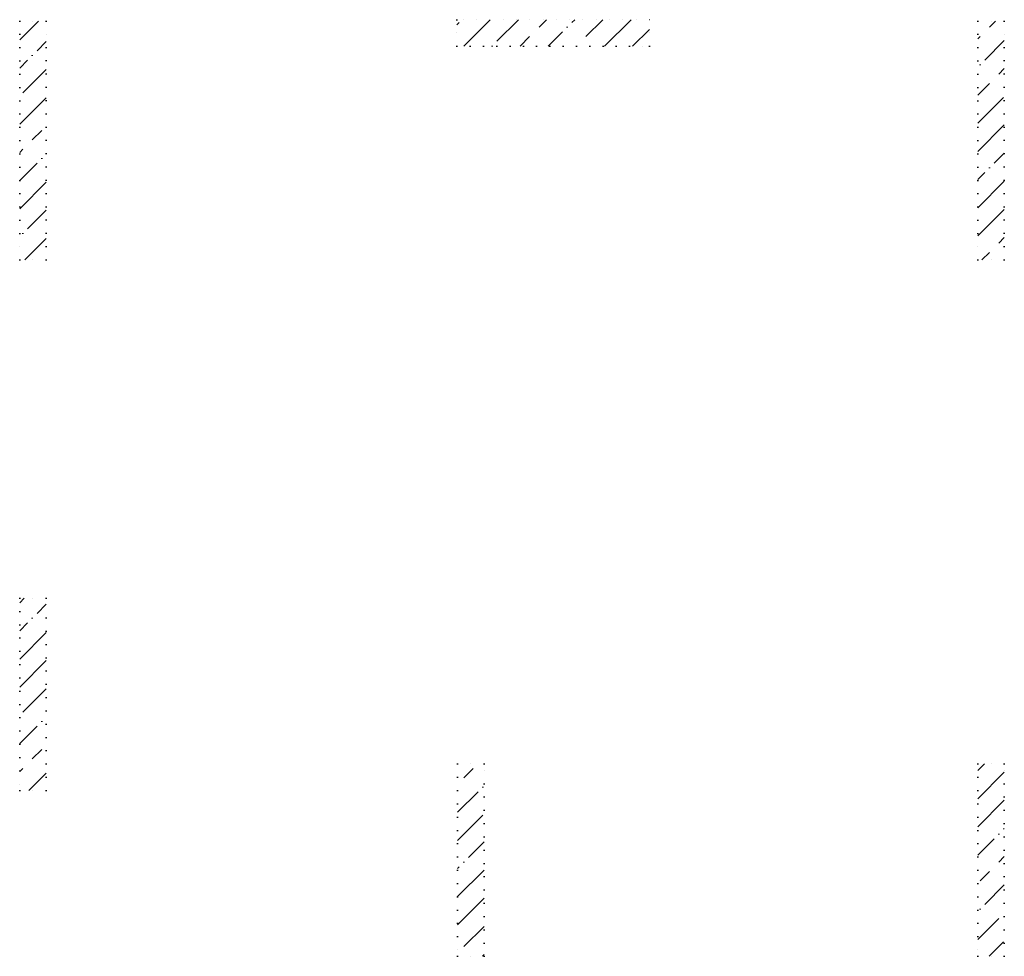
# Model space of a CAD drawing. Header units: millimetres. Extents: x 24002 to 102045, y -250 to 61883.
# Tile 2 of 31: x 35720 to 43140, y -250 to 6810. Entities that reach past the tile are written whole.
import ezdxf

# ---------------------------------------------------------------- set-up
doc = ezdxf.new("R2010")
doc.units = ezdxf.units.MM
doc.linetypes.add('______9', pattern=[100, 0, -100])
doc.layers.add('Колонна (1)', color=7, linetype='Continuous', lineweight=35)
doc.layers.add('Колонна (2)', color=7, linetype='Continuous', lineweight=35)
pattern_1 = [(45, (0, 0), (-212.132, 212.132), [400, -50, 0, -50]), (45, (-106.07, 106.07), (-212.132, 212.132), [800, -100, 100, -100])]

msp = doc.modelspace()

# ---------------------------------------------------------------- hatches: boundary and pattern name
at = {"layer": 'Колонна (1)', "lineweight": 18, "transparency": 33554687}
h = msp.add_hatch(dxfattribs=at)
h.set_pattern_fill('__________539', color=256, scale=100, style=0, pattern_type=2)
h.set_pattern_definition(pattern_1)
h.paths.add_polyline_path([(35720, 6800), (35720, 5000), (35920, 5000), (35920, 6800)], flags=0)
h = msp.add_hatch(dxfattribs=at)
h.set_pattern_fill('__________539', color=256, scale=100, style=0, pattern_type=2)
h.set_pattern_definition(pattern_1)
h.paths.add_polyline_path([(42940, 6800), (42940, 5000), (43140, 5000), (43140, 6800)], flags=0)
at = {"layer": 'Колонна (2)', "lineweight": 18, "transparency": 33554687}
h = msp.add_hatch(dxfattribs=at)
h.set_pattern_fill('__________539', color=256, scale=100, style=0, pattern_type=2)
h.set_pattern_definition(pattern_1)
h.paths.add_polyline_path([(39015, 6610), (40465, 6610), (40465, 6810), (39015, 6810)], flags=0)
h = msp.add_hatch(dxfattribs=at)
h.set_pattern_fill('__________539', color=256, scale=100, style=0, pattern_type=2)
h.set_pattern_definition(pattern_1)
h.paths.add_polyline_path([(35720, 2450), (35720, 1000), (35920, 1000), (35920, 2450)], flags=0)
h = msp.add_hatch(dxfattribs=at)
h.set_pattern_fill('__________539', color=256, scale=100, style=0, pattern_type=2)
h.set_pattern_definition(pattern_1)
h.paths.add_polyline_path([(39020, 1200), (39020, -250), (39220, -250), (39220, 1200)], flags=0)
h = msp.add_hatch(dxfattribs=at)
h.set_pattern_fill('__________539', color=256, scale=100, style=0, pattern_type=2)
h.set_pattern_definition(pattern_1)
h.paths.add_polyline_path([(42940, 1200), (42940, -250), (43140, -250), (43140, 1200)], flags=0)

# ---------------------------------------------------------------- linework, layer by layer
at = {"layer": 'Колонна (1)', "color": 7, "linetype": '______9', "lineweight": -3, "transparency": 33554687}
for p, q in [((35720, 6800), (35720, 5000)), ((35920, 6800), (35720, 6800)), ((35920, 5000), (35920, 6800)), ((42940, 6800), (42940, 5000)), ((43140, 6800), (42940, 6800)), ((43140, 5000), (43140, 6800)), ((35720, 5000), (35920, 5000)), ((42940, 5000), (43140, 5000))]:
    msp.add_line(p, q, dxfattribs=at)
at = {"layer": 'Колонна (2)', "color": 7, "linetype": '______9', "lineweight": -3, "transparency": 33554687}
for p, q in [((40465, 6810), (39015, 6810)), ((39015, 6810), (39015, 6610)), ((40465, 6610), (40465, 6810)), ((39015, 6610), (40465, 6610)), ((35720, 2450), (35720, 1000)), ((35920, 2450), (35720, 2450)), ((35920, 1000), (35920, 2450)), ((39020, 1200), (39020, -250)), ((39220, 1200), (39020, 1200)), ((39220, -250), (39220, 1200)), ((42940, 1200), (42940, -250)), ((43140, 1200), (42940, 1200)), ((43140, -250), (43140, 1200)), ((35720, 1000), (35920, 1000)), ((39020, -250), (39220, -250)), ((42940, -250), (43140, -250))]:
    msp.add_line(p, q, dxfattribs=at)

doc.saveas('drawing.dxf')
